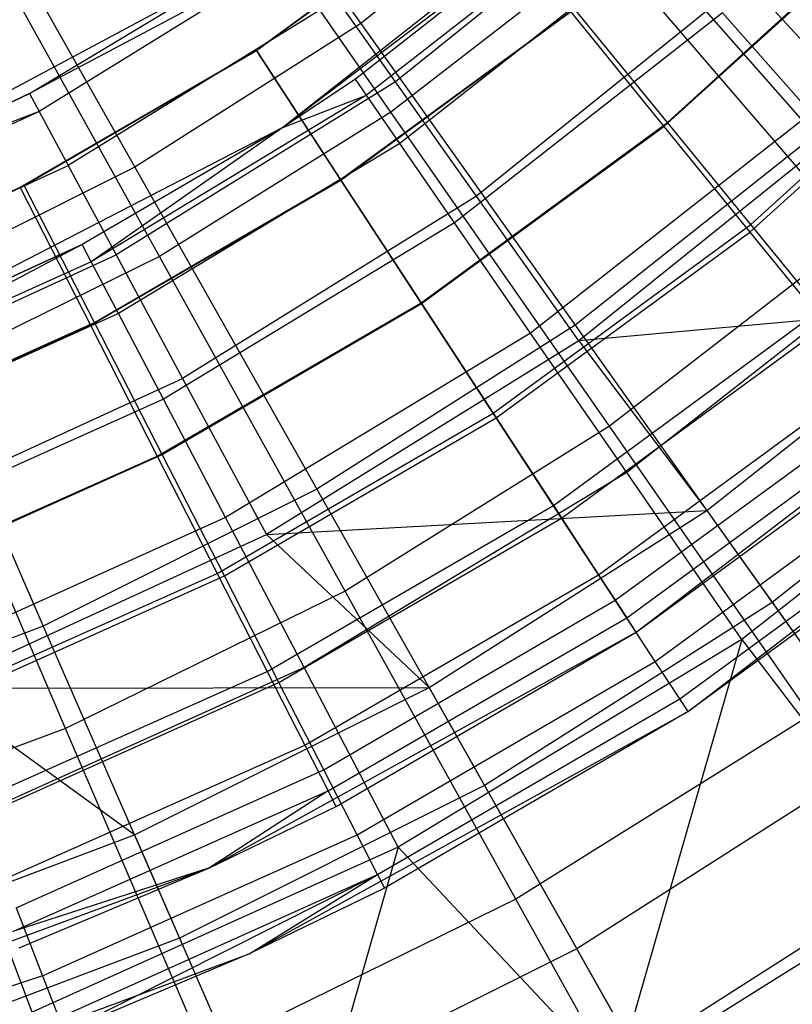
# Model space of a CAD drawing. Extents: x 0.1 to 16.1, y -7 to 7.
# Tile 22 of 108: x 8.819 to 9.308, y -1.964 to -1.341. Entities that reach past the tile are written whole.
import ezdxf

# ---------------------------------------------------------------- set-up
doc = ezdxf.new("R2010")
doc.units = 0
doc.header["$LTSCALE"] = 2.54
doc.layers.get('0').update_dxf_attribs({"color": 13, "linetype": 'CONTINUOUS'})

# ---------------------------------------------------------------- blocks, each defined once
blk = doc.blocks.new('DROPS_WOOD_C_PM_STL')
at = {"color": 0}
for p, q in [((8.88977, -1.13904, 2.58844), (9.03492, -1.34321, 2.73246)), ((8.88977, -1.13904, 2.58844), (9.03492, -1.34321, 2.73246)), ((9.05404, -1.39945, 2.65023), (8.90603, -1.18679, 2.50087)), ((9.05404, -1.39945, 2.65023), (8.90603, -1.18679, 2.50087)), ((9.23588, -1.21225, 10.16814), (8.98557, -1.4091, 10.16814)), ((9.23588, -1.21225, 10.16814), (8.98557, -1.4091, 10.16814)), ((8.76836, -1.21626, 2.58844), (8.89175, -1.43428, 2.73246)), ((8.76836, -1.21626, 2.58844), (8.89175, -1.43428, 2.73246)), ((9.16797, -1.23791, 2.73246), (9.03492, -1.34321, 2.73246)), ((9.16797, -1.23791, 2.73246), (9.03492, -1.34321, 2.73246)), ((9.16797, -1.23791, 2.73246), (9.32265, -1.4139, 2.90158)), ((9.16797, -1.23791, 2.73246), (9.32265, -1.4139, 2.90158)), ((9.21918, -1.24962, 8.25082), (9.05698, -1.38014, 8.25082)), ((9.21918, -1.24962, 8.25082), (9.05698, -1.38014, 8.25082)), ((9.10835, -1.25822, 15.973), (8.96878, -1.3604, 15.973)), ((9.10835, -1.25822, 15.973), (8.96878, -1.3604, 15.973)), ((9.19073, -1.25376, 8.95559), (8.98557, -1.4091, 10.16814)), ((9.19073, -1.25376, 8.95559), (8.98557, -1.4091, 10.16814)), ((9.19073, -1.25376, 8.95559), (9.03151, -1.3785, 8.95559)), ((9.19073, -1.25376, 8.95559), (9.03151, -1.3785, 8.95559)), ((8.90747, -1.49081, 2.65023), (8.78173, -1.26427, 2.50087)), ((8.90747, -1.49081, 2.65023), (8.78173, -1.26427, 2.50087)), ((8.96878, -1.3604, 16.033), (9.10612, -1.26004, 16.033)), ((8.96878, -1.3604, 16.033), (9.10612, -1.26004, 16.033)), ((9.19895, -1.26303, 8.72777), (9.03855, -1.3887, 8.72777)), ((9.19895, -1.26303, 8.72777), (9.03855, -1.3887, 8.72777)), ((9.22916, -1.40604, 15.92943), (9.37211, -1.27593, 15.92943)), ((9.22916, -1.40604, 15.92943), (9.37211, -1.27593, 15.92943)), ((9.36788, -1.28081, 15.99494), (9.22694, -1.40841, 15.99494)), ((9.36788, -1.28081, 15.99494), (9.22694, -1.40841, 15.99494)), ((8.9975, -1.29611, 8.71692), (8.82512, -1.38759, 8.95559)), ((8.9975, -1.29611, 8.71692), (8.82512, -1.38759, 8.95559)), ((8.9975, -1.29611, 8.71692), (8.83126, -1.39903, 8.71692)), ((8.9975, -1.29611, 8.71692), (8.83126, -1.39903, 8.71692)), ((9.19063, -1.29372, 2.65023), (9.05404, -1.39945, 2.65023)), ((9.19063, -1.29372, 2.65023), (9.05404, -1.39945, 2.65023)), ((9.22351, -1.29075, 8.50264), (9.05959, -1.41918, 8.50264)), ((9.22351, -1.29075, 8.50264), (9.05959, -1.41918, 8.50264)), ((9.34846, -1.47758, 2.82552), (9.19063, -1.29372, 2.65023)), ((9.34846, -1.47758, 2.82552), (9.19063, -1.29372, 2.65023)), ((8.68273, -1.45511, 10.06814), (8.95502, -1.30956, 10.06814)), ((8.68273, -1.45511, 10.06814), (8.95502, -1.30956, 10.06814)), ((8.82512, -1.38759, 8.95559), (8.95502, -1.30956, 8.95559)), ((8.82512, -1.38759, 8.95559), (8.95502, -1.30956, 8.95559)), ((8.82512, -1.38759, 8.95559), (8.95502, -1.30956, 10.06814)), ((8.82512, -1.38759, 8.95559), (8.95502, -1.30956, 10.06814)), ((9.27897, -1.31521, 8.02889), (9.10826, -1.45258, 8.02889)), ((9.27897, -1.31521, 8.02889), (9.10826, -1.45258, 8.02889)), ((9.27897, -1.31521, 8.02889), (9.35464, -1.39821, 7.8179)), ((9.27897, -1.31521, 8.02889), (9.35464, -1.39821, 7.8179)), ((9.01991, -1.32778, 8.48107), (8.84962, -1.43322, 8.48107)), ((9.01991, -1.32778, 8.48107), (8.84962, -1.43322, 8.48107)), ((9.05698, -1.38014, 8.25082), (9.01991, -1.32778, 8.48107)), ((9.05698, -1.38014, 8.25082), (9.01991, -1.32778, 8.48107)), ((9.02234, -1.44237, 15.96197), (9.17031, -1.33403, 15.96197)), ((9.02234, -1.44237, 15.96197), (9.17031, -1.33403, 15.96197)), ((9.22916, -1.40604, 15.92943), (9.17031, -1.33403, 15.96197)), ((9.22916, -1.40604, 15.92943), (9.17031, -1.33403, 15.96197)), ((9.02214, -1.44206, 16.02339), (9.16771, -1.33568, 16.02339)), ((9.02214, -1.44206, 16.02339), (9.16771, -1.33568, 16.02339)), ((9.26412, -1.33659, 8.28286), (9.09438, -1.46958, 8.28286)), ((9.26412, -1.33659, 8.28286), (9.09438, -1.46958, 8.28286)), ((9.16771, -1.33568, 16.02339), (9.22694, -1.40841, 15.99494)), ((9.16771, -1.33568, 16.02339), (9.22694, -1.40841, 15.99494)), ((9.3203, -1.40001, 8.07101), (9.26412, -1.33659, 8.28286)), ((9.3203, -1.40001, 8.07101), (9.26412, -1.33659, 8.28286)), ((9.28196, -1.47064, 15.87701), (9.43147, -1.33454, 15.87701)), ((9.28196, -1.47064, 15.87701), (9.43147, -1.33454, 15.87701)), ((9.03492, -1.34321, 2.73246), (8.89175, -1.43428, 2.73246)), ((9.03492, -1.34321, 2.73246), (8.89175, -1.43428, 2.73246)), ((9.03492, -1.34321, 2.73246), (9.17068, -1.53418, 2.90158)), ((9.03492, -1.34321, 2.73246), (9.17068, -1.53418, 2.90158)), ((9.42917, -1.34177, 15.94874), (9.28152, -1.47544, 15.94874)), ((9.42917, -1.34177, 15.94874), (9.28152, -1.47544, 15.94874)), ((8.96878, -1.3604, 15.973), (8.81915, -1.44716, 15.973)), ((8.96878, -1.3604, 15.973), (8.81915, -1.44716, 15.973)), ((8.82171, -1.44585, 16.033), (8.96878, -1.3604, 16.033)), ((8.82171, -1.44585, 16.033), (8.96878, -1.3604, 16.033)), ((9.02214, -1.44206, 16.02339), (8.96878, -1.3604, 16.033)), ((9.02214, -1.44206, 16.02339), (8.96878, -1.3604, 16.033)), ((8.96878, -1.3604, 15.973), (9.02234, -1.44237, 15.96197)), ((8.96878, -1.3604, 15.973), (9.02234, -1.44237, 15.96197)), ((9.05698, -1.38014, 8.25082), (8.87997, -1.48974, 8.25082)), ((9.05698, -1.38014, 8.25082), (8.87997, -1.48974, 8.25082)), ((9.03151, -1.3785, 8.95559), (8.98557, -1.4091, 8.95559)), ((9.03151, -1.3785, 8.95559), (8.98557, -1.4091, 8.95559)), ((9.03151, -1.3785, 8.95559), (8.98557, -1.4091, 10.16814)), ((9.03151, -1.3785, 8.95559), (8.98557, -1.4091, 10.16814)), ((9.03855, -1.3887, 8.72777), (9.03151, -1.3785, 8.95559)), ((9.03855, -1.3887, 8.72777), (9.03151, -1.3785, 8.95559)), ((9.10826, -1.45258, 8.02889), (9.05698, -1.38014, 8.25082)), ((9.10826, -1.45258, 8.02889), (9.05698, -1.38014, 8.25082)), ((8.68273, -1.45511, 8.95559), (8.82512, -1.38759, 8.95559)), ((8.82512, -1.38759, 8.95559), (8.68273, -1.45511, 10.06814)), ((8.82512, -1.38759, 8.95559), (8.68273, -1.45511, 10.06814)), ((8.68273, -1.45511, 8.95559), (8.82512, -1.38759, 8.95559)), ((8.82512, -1.38759, 8.95559), (8.83126, -1.39903, 8.71692)), ((8.82512, -1.38759, 8.95559), (8.83126, -1.39903, 8.71692)), ((9.03855, -1.3887, 8.72777), (8.86417, -1.49411, 8.72777)), ((9.03855, -1.3887, 8.72777), (8.86417, -1.49411, 8.72777)), ((8.98557, -1.4091, 8.95559), (9.03855, -1.3887, 8.72777)), ((8.98557, -1.4091, 8.95559), (9.03855, -1.3887, 8.72777)), ((9.05959, -1.41918, 8.50264), (9.03855, -1.3887, 8.72777)), ((9.05959, -1.41918, 8.50264), (9.03855, -1.3887, 8.72777)), ((8.83126, -1.39903, 8.71692), (8.65365, -1.48075, 8.71692)), ((8.83126, -1.39903, 8.71692), (8.65365, -1.48075, 8.71692)), ((8.83126, -1.39903, 8.71692), (8.68273, -1.45511, 8.95559)), ((8.83126, -1.39903, 8.71692), (8.68273, -1.45511, 8.95559)), ((8.83126, -1.39903, 8.71692), (8.84962, -1.43322, 8.48107)), ((8.83126, -1.39903, 8.71692), (8.84962, -1.43322, 8.48107)), ((9.05404, -1.39945, 2.65023), (8.90747, -1.49081, 2.65023)), ((9.05404, -1.39945, 2.65023), (8.90747, -1.49081, 2.65023)), ((9.19247, -1.59832, 2.82552), (9.05404, -1.39945, 2.65023)), ((9.19247, -1.59832, 2.82552), (9.05404, -1.39945, 2.65023)), ((9.3203, -1.40001, 8.07101), (9.1425, -1.5393, 8.07101)), ((9.3203, -1.40001, 8.07101), (9.1425, -1.5393, 8.07101)), ((9.35464, -1.39821, 7.8179), (9.17315, -1.54425, 7.8179)), ((9.35464, -1.39821, 7.8179), (9.17315, -1.54425, 7.8179)), ((9.0732, -1.52022, 15.92943), (9.22916, -1.40604, 15.92943)), ((9.0732, -1.52022, 15.92943), (9.22916, -1.40604, 15.92943)), ((9.07344, -1.52059, 15.99494), (9.22694, -1.40841, 15.99494)), ((9.07344, -1.52059, 15.99494), (9.22694, -1.40841, 15.99494)), ((9.22694, -1.40841, 15.99494), (9.28152, -1.47544, 15.94874)), ((9.22694, -1.40841, 15.99494), (9.28152, -1.47544, 15.94874)), ((9.28196, -1.47064, 15.87701), (9.22916, -1.40604, 15.92943)), ((9.28196, -1.47064, 15.87701), (9.22916, -1.40604, 15.92943)), ((8.98557, -1.4091, 10.16814), (8.70253, -1.55502, 10.16814)), ((8.98557, -1.4091, 10.16814), (8.70253, -1.55502, 10.16814)), ((8.98557, -1.4091, 8.95559), (8.85841, -1.48314, 8.95559)), ((8.98557, -1.4091, 10.16814), (8.85841, -1.48314, 8.95559)), ((8.98557, -1.4091, 8.95559), (8.85841, -1.48314, 8.95559)), ((8.98557, -1.4091, 10.16814), (8.85841, -1.48314, 8.95559)), ((8.98557, -1.4091, 8.95559), (8.86417, -1.49411, 8.72777)), ((8.98557, -1.4091, 8.95559), (8.86417, -1.49411, 8.72777)), ((8.98557, -1.4091, 8.95559), (8.98557, -1.4091, 10.16814)), ((8.98557, -1.4091, 8.95559), (8.98557, -1.4091, 10.16814)), ((9.32265, -1.4139, 2.90158), (9.17068, -1.53418, 2.90158)), ((9.32265, -1.4139, 2.90158), (9.17068, -1.53418, 2.90158)), ((9.05959, -1.41918, 8.50264), (8.88138, -1.52691, 8.50264)), ((9.05959, -1.41918, 8.50264), (8.88138, -1.52691, 8.50264)), ((9.09438, -1.46958, 8.28286), (9.05959, -1.41918, 8.50264)), ((9.09438, -1.46958, 8.28286), (9.05959, -1.41918, 8.50264)), ((8.66766, -1.51693, 8.48107), (8.84962, -1.43322, 8.48107)), ((8.66766, -1.51693, 8.48107), (8.84962, -1.43322, 8.48107)), ((8.84962, -1.43322, 8.48107), (8.87997, -1.48974, 8.25082)), ((8.84962, -1.43322, 8.48107), (8.87997, -1.48974, 8.25082)), ((8.89175, -1.43428, 2.73246), (8.73997, -1.51014, 2.73246)), ((8.89175, -1.43428, 2.73246), (8.73997, -1.51014, 2.73246)), ((8.89175, -1.43428, 2.73246), (9.00715, -1.63819, 2.90158)), ((8.89175, -1.43428, 2.73246), (9.00715, -1.63819, 2.90158)), ((8.66652, -1.51546, 16.033), (8.82171, -1.44585, 16.033)), ((8.66652, -1.51546, 16.033), (8.82171, -1.44585, 16.033)), ((8.86624, -1.53264, 16.02339), (8.82171, -1.44585, 16.033)), ((8.86624, -1.53264, 16.02339), (8.82171, -1.44585, 16.033)), ((8.86368, -1.53436, 15.96197), (9.02234, -1.44237, 15.96197)), ((8.86368, -1.53436, 15.96197), (9.02234, -1.44237, 15.96197)), ((8.86624, -1.53264, 16.02339), (9.02214, -1.44206, 16.02339)), ((8.86624, -1.53264, 16.02339), (9.02214, -1.44206, 16.02339)), ((9.07344, -1.52059, 15.99494), (9.02214, -1.44206, 16.02339)), ((9.07344, -1.52059, 15.99494), (9.02214, -1.44206, 16.02339)), ((9.02234, -1.44237, 15.96197), (9.0732, -1.52022, 15.92943)), ((9.02234, -1.44237, 15.96197), (9.0732, -1.52022, 15.92943)), ((8.81915, -1.44716, 15.973), (8.66114, -1.51753, 15.973)), ((8.81915, -1.44716, 15.973), (8.66114, -1.51753, 15.973)), ((8.81915, -1.44716, 15.973), (8.86368, -1.53436, 15.96197)), ((8.81915, -1.44716, 15.973), (8.86368, -1.53436, 15.96197)), ((9.10826, -1.45258, 8.02889), (8.92196, -1.56794, 8.02889)), ((9.10826, -1.45258, 8.02889), (8.92196, -1.56794, 8.02889)), ((9.17315, -1.54425, 7.8179), (9.10826, -1.45258, 8.02889)), ((9.17315, -1.54425, 7.8179), (9.10826, -1.45258, 8.02889)), ((9.09438, -1.46958, 8.28286), (8.90984, -1.58113, 8.28286)), ((9.09438, -1.46958, 8.28286), (8.90984, -1.58113, 8.28286)), ((9.1425, -1.5393, 8.07101), (9.09438, -1.46958, 8.28286)), ((9.1425, -1.5393, 8.07101), (9.09438, -1.46958, 8.28286)), ((9.11883, -1.59007, 15.87701), (9.28196, -1.47064, 15.87701)), ((9.11883, -1.59007, 15.87701), (9.28196, -1.47064, 15.87701)), ((9.32605, -1.52458, 15.80734), (9.28196, -1.47064, 15.87701)), ((9.32605, -1.52458, 15.80734), (9.28196, -1.47064, 15.87701)), ((9.12072, -1.59295, 15.94874), (9.28152, -1.47544, 15.94874)), ((9.12072, -1.59295, 15.94874), (9.28152, -1.47544, 15.94874)), ((9.28152, -1.47544, 15.94874), (9.32937, -1.53419, 15.88656)), ((9.28152, -1.47544, 15.94874), (9.32937, -1.53419, 15.88656)), ((8.85841, -1.48314, 8.95559), (8.67836, -1.57774, 8.72777)), ((8.85841, -1.48314, 8.95559), (8.67836, -1.57774, 8.72777)), ((8.85841, -1.48314, 8.95559), (8.70253, -1.55502, 8.95559)), ((8.70253, -1.55502, 10.16814), (8.85841, -1.48314, 8.95559)), ((8.70253, -1.55502, 10.16814), (8.85841, -1.48314, 8.95559)), ((8.85841, -1.48314, 8.95559), (8.70253, -1.55502, 8.95559)), ((8.86417, -1.49411, 8.72777), (8.85841, -1.48314, 8.95559)), ((8.86417, -1.49411, 8.72777), (8.85841, -1.48314, 8.95559)), ((9.34846, -1.47758, 2.82552), (9.19247, -1.59832, 2.82552)), ((9.34846, -1.47758, 2.82552), (9.19247, -1.59832, 2.82552)), ((9.39139, -1.48025, 7.86961), (9.2034, -1.62753, 7.86961)), ((9.39139, -1.48025, 7.86961), (9.2034, -1.62753, 7.86961)), ((8.69084, -1.57676, 8.25082), (8.87997, -1.48974, 8.25082)), ((8.69084, -1.57676, 8.25082), (8.87997, -1.48974, 8.25082)), ((8.87997, -1.48974, 8.25082), (8.92196, -1.56794, 8.02889)), ((8.87997, -1.48974, 8.25082), (8.92196, -1.56794, 8.02889)), ((8.86417, -1.49411, 8.72777), (8.67836, -1.57774, 8.72777)), ((8.86417, -1.49411, 8.72777), (8.67836, -1.57774, 8.72777)), ((8.90747, -1.49081, 2.65023), (8.7524, -1.56687, 2.65023)), ((8.90747, -1.49081, 2.65023), (8.7524, -1.56687, 2.65023)), ((8.88138, -1.52691, 8.50264), (8.86417, -1.49411, 8.72777)), ((8.88138, -1.52691, 8.50264), (8.86417, -1.49411, 8.72777)), ((9.02506, -1.70267, 2.82552), (8.90747, -1.49081, 2.65023)), ((9.02506, -1.70267, 2.82552), (8.90747, -1.49081, 2.65023)), ((8.73997, -1.51014, 2.73246), (8.8338, -1.72484, 2.90158)), ((8.73997, -1.51014, 2.73246), (8.8338, -1.72484, 2.90158)), ((8.90598, -1.61718, 15.92943), (9.0732, -1.52022, 15.92943)), ((8.90598, -1.61718, 15.92943), (9.0732, -1.52022, 15.92943)), ((8.90905, -1.6161, 15.99494), (9.07344, -1.52059, 15.99494)), ((8.90905, -1.6161, 15.99494), (9.07344, -1.52059, 15.99494)), ((9.0732, -1.52022, 15.92943), (9.11883, -1.59007, 15.87701)), ((9.0732, -1.52022, 15.92943), (9.11883, -1.59007, 15.87701)), ((9.12072, -1.59295, 15.94874), (9.07344, -1.52059, 15.99494)), ((9.12072, -1.59295, 15.94874), (9.07344, -1.52059, 15.99494)), ((8.88138, -1.52691, 8.50264), (8.69149, -1.61237, 8.50264)), ((8.88138, -1.52691, 8.50264), (8.69149, -1.61237, 8.50264)), ((8.90984, -1.58113, 8.28286), (8.88138, -1.52691, 8.50264)), ((8.90984, -1.58113, 8.28286), (8.88138, -1.52691, 8.50264)), ((9.15694, -1.64839, 15.80734), (9.32605, -1.52458, 15.80734)), ((9.15694, -1.64839, 15.80734), (9.32605, -1.52458, 15.80734)), ((9.41783, -1.5222, 7.62033), (9.17315, -1.54425, 7.8179)), ((9.41783, -1.5222, 7.62033), (9.17315, -1.54425, 7.8179)), ((9.25422, -1.65169, 7.62033), (9.41783, -1.5222, 7.62033)), ((9.25422, -1.65169, 7.62033), (9.41783, -1.5222, 7.62033)), ((8.70173, -1.60643, 16.02339), (8.86624, -1.53264, 16.02339)), ((8.70173, -1.60643, 16.02339), (8.86624, -1.53264, 16.02339)), ((8.90905, -1.6161, 15.99494), (8.86624, -1.53264, 16.02339)), ((8.90905, -1.6161, 15.99494), (8.86624, -1.53264, 16.02339)), ((8.69615, -1.60897, 15.96197), (8.86368, -1.53436, 15.96197)), ((8.69615, -1.60897, 15.96197), (8.86368, -1.53436, 15.96197)), ((8.86368, -1.53436, 15.96197), (8.90598, -1.61718, 15.92943)), ((8.86368, -1.53436, 15.96197), (8.90598, -1.61718, 15.92943)), ((9.1425, -1.5393, 8.07101), (8.94922, -1.65615, 8.07101)), ((9.1425, -1.5393, 8.07101), (8.94922, -1.65615, 8.07101)), ((9.17068, -1.53418, 2.90158), (9.00715, -1.63819, 2.90158)), ((9.17068, -1.53418, 2.90158), (9.00715, -1.63819, 2.90158)), ((9.2034, -1.62753, 7.86961), (9.1425, -1.5393, 8.07101)), ((9.2034, -1.62753, 7.86961), (9.1425, -1.5393, 8.07101)), ((9.16216, -1.65638, 15.88656), (9.32937, -1.53419, 15.88656)), ((9.16216, -1.65638, 15.88656), (9.32937, -1.53419, 15.88656)), ((9.17068, -1.53418, 2.90158), (9.29561, -1.7099, 3.09397)), ((9.17068, -1.53418, 2.90158), (9.29561, -1.7099, 3.09397)), ((9.17315, -1.54425, 7.8179), (8.9751, -1.66688, 7.8179)), ((9.17315, -1.54425, 7.8179), (8.9751, -1.66688, 7.8179)), ((9.17315, -1.54425, 7.8179), (9.25422, -1.65169, 7.62033)), ((9.17315, -1.54425, 7.8179), (9.25422, -1.65169, 7.62033)), ((9.20944, -1.72875, 9.533), (9.45448, -1.54111, 9.533)), ((9.20944, -1.72875, 9.533), (9.45448, -1.54111, 9.533)), ((8.7229, -1.65952, 8.02889), (8.92196, -1.56794, 8.02889)), ((8.7229, -1.65952, 8.02889), (8.92196, -1.56794, 8.02889)), ((8.84795, -1.78954, 2.82552), (8.7524, -1.56687, 2.65023)), ((8.84795, -1.78954, 2.82552), (8.7524, -1.56687, 2.65023)), ((8.92196, -1.56794, 8.02889), (8.9751, -1.66688, 7.8179)), ((8.92196, -1.56794, 8.02889), (8.9751, -1.66688, 7.8179)), ((9.18561, -1.69228, 15.72391), (9.35922, -1.56517, 15.72391)), ((9.18561, -1.69228, 15.72391), (9.35922, -1.56517, 15.72391)), ((9.47655, -1.57638, 7.68103), (9.27636, -1.73322, 7.68103)), ((9.47655, -1.57638, 7.68103), (9.27636, -1.73322, 7.68103)), ((9.46498, -1.57585, 3.09397), (9.29561, -1.7099, 3.09397)), ((9.46498, -1.57585, 3.09397), (9.29561, -1.7099, 3.09397)), ((8.90984, -1.58113, 8.28286), (8.71321, -1.66963, 8.28286)), ((8.90984, -1.58113, 8.28286), (8.71321, -1.66963, 8.28286)), ((8.94922, -1.65615, 8.07101), (8.90984, -1.58113, 8.28286)), ((8.94922, -1.65615, 8.07101), (8.90984, -1.58113, 8.28286)), ((9.19617, -1.70844, 15.81079), (9.36863, -1.58241, 15.81079)), ((9.19617, -1.70844, 15.81079), (9.36863, -1.58241, 15.81079)), ((9.24226, -1.77898, 9.533), (9.49442, -1.58589, 9.533)), ((9.24226, -1.77898, 9.533), (9.49442, -1.58589, 9.533)), ((8.94393, -1.69148, 15.87701), (9.11883, -1.59007, 15.87701)), ((8.94393, -1.69148, 15.87701), (9.11883, -1.59007, 15.87701)), ((8.94851, -1.69301, 15.94874), (9.12072, -1.59295, 15.94874)), ((8.94851, -1.69301, 15.94874), (9.12072, -1.59295, 15.94874)), ((9.11883, -1.59007, 15.87701), (9.15694, -1.64839, 15.80734)), ((9.11883, -1.59007, 15.87701), (9.15694, -1.64839, 15.80734)), ((9.16216, -1.65638, 15.88656), (9.12072, -1.59295, 15.94874)), ((9.16216, -1.65638, 15.88656), (9.12072, -1.59295, 15.94874)), ((9.20341, -1.71952, 15.63091), (9.37981, -1.59037, 15.63091)), ((9.20341, -1.71952, 15.63091), (9.37981, -1.59037, 15.63091)), ((9.19247, -1.59832, 2.82552), (9.02506, -1.70267, 2.82552)), ((9.19247, -1.59832, 2.82552), (9.02506, -1.70267, 2.82552)), ((9.31982, -1.7813, 3.02487), (9.19247, -1.59832, 2.82552)), ((9.31982, -1.7813, 3.02487), (9.19247, -1.59832, 2.82552)), ((9.20944, -1.72875, 9.533), (9.3868, -1.59891, 15.533)), ((9.20944, -1.72875, 15.533), (9.3868, -1.59891, 15.533)), ((9.20944, -1.72875, 9.533), (9.3868, -1.59891, 15.533)), ((9.20944, -1.72875, 15.533), (9.3868, -1.59891, 15.533)), ((8.72941, -1.69582, 15.92943), (8.90598, -1.61718, 15.92943)), ((8.72941, -1.69582, 15.92943), (8.90598, -1.61718, 15.92943)), ((8.73558, -1.6939, 15.99494), (8.90905, -1.6161, 15.99494)), ((8.73558, -1.6939, 15.99494), (8.90905, -1.6161, 15.99494)), ((8.90598, -1.61718, 15.92943), (8.94393, -1.69148, 15.87701)), ((8.90598, -1.61718, 15.92943), (8.94393, -1.69148, 15.87701)), ((8.94851, -1.69301, 15.94874), (8.90905, -1.6161, 15.99494)), ((8.94851, -1.69301, 15.94874), (8.90905, -1.6161, 15.99494)), ((9.22144, -1.74712, 15.72434), (9.39781, -1.61824, 15.72434)), ((9.22144, -1.74712, 15.72434), (9.39781, -1.61824, 15.72434)), ((9.2034, -1.62753, 7.86961), (8.99904, -1.75108, 7.86961)), ((9.2034, -1.62753, 7.86961), (8.99904, -1.75108, 7.86961)), ((9.27636, -1.73322, 7.68103), (9.2034, -1.62753, 7.86961)), ((9.27636, -1.73322, 7.68103), (9.2034, -1.62753, 7.86961)), ((9.00715, -1.63819, 2.90158), (8.8338, -1.72484, 2.90158)), ((9.00715, -1.63819, 2.90158), (8.8338, -1.72484, 2.90158)), ((9.00715, -1.63819, 2.90158), (9.11335, -1.82583, 3.09397)), ((9.00715, -1.63819, 2.90158), (9.11335, -1.82583, 3.09397)), ((9.237, -1.77094, 15.63055), (9.41578, -1.6403, 15.63055)), ((9.237, -1.77094, 15.63055), (9.41578, -1.6403, 15.63055)), ((8.9751, -1.66688, 7.8179), (9.25422, -1.65169, 7.62033)), ((8.9751, -1.66688, 7.8179), (9.25422, -1.65169, 7.62033)), ((8.97562, -1.75352, 15.80734), (9.15694, -1.64839, 15.80734)), ((8.97562, -1.75352, 15.80734), (9.15694, -1.64839, 15.80734)), ((9.07817, -1.76367, 7.62033), (9.25422, -1.65169, 7.62033)), ((9.07817, -1.76367, 7.62033), (9.25422, -1.65169, 7.62033)), ((9.15694, -1.64839, 15.80734), (9.18561, -1.69228, 15.72391)), ((9.15694, -1.64839, 15.80734), (9.18561, -1.69228, 15.72391)), ((9.42184, -1.64775, 15.533), (9.24226, -1.77898, 9.533)), ((9.42184, -1.64775, 15.533), (9.24226, -1.77898, 9.533)), ((9.42184, -1.64775, 15.533), (9.24226, -1.77898, 15.533)), ((9.42184, -1.64775, 15.533), (9.24226, -1.77898, 15.533)), ((9.25422, -1.65169, 7.62033), (9.36433, -1.80658, 7.35122)), ((9.25422, -1.65169, 7.62033), (9.36433, -1.80658, 7.35122)), ((8.94922, -1.65615, 8.07101), (8.74325, -1.74885, 8.07101)), ((8.94922, -1.65615, 8.07101), (8.74325, -1.74885, 8.07101)), ((8.99904, -1.75108, 7.86961), (8.94922, -1.65615, 8.07101)), ((8.99904, -1.75108, 7.86961), (8.94922, -1.65615, 8.07101)), ((8.98309, -1.76043, 15.88656), (9.16216, -1.65638, 15.88656)), ((8.98309, -1.76043, 15.88656), (9.16216, -1.65638, 15.88656)), ((9.19617, -1.70844, 15.81079), (9.16216, -1.65638, 15.88656)), ((9.19617, -1.70844, 15.81079), (9.16216, -1.65638, 15.88656)), ((8.76347, -1.76425, 7.8179), (8.9751, -1.66688, 7.8179)), ((8.76347, -1.76425, 7.8179), (8.9751, -1.66688, 7.8179)), ((9.07817, -1.76367, 7.62033), (8.9751, -1.66688, 7.8179)), ((9.07817, -1.76367, 7.62033), (8.9751, -1.66688, 7.8179)), ((8.75924, -1.77373, 15.87701), (8.94393, -1.69148, 15.87701)), ((8.75924, -1.77373, 15.87701), (8.94393, -1.69148, 15.87701)), ((8.76678, -1.77452, 15.94874), (8.94851, -1.69301, 15.94874)), ((8.76678, -1.77452, 15.94874), (8.94851, -1.69301, 15.94874)), ((8.94393, -1.69148, 15.87701), (8.97562, -1.75352, 15.80734)), ((8.94393, -1.69148, 15.87701), (8.97562, -1.75352, 15.80734)), ((8.98309, -1.76043, 15.88656), (8.94851, -1.69301, 15.94874)), ((8.98309, -1.76043, 15.88656), (8.94851, -1.69301, 15.94874)), ((8.99947, -1.80021, 15.72391), (9.18561, -1.69228, 15.72391)), ((8.99947, -1.80021, 15.72391), (9.18561, -1.69228, 15.72391)), ((9.18561, -1.69228, 15.72391), (9.20341, -1.71952, 15.63091)), ((9.18561, -1.69228, 15.72391), (9.20341, -1.71952, 15.63091)), ((9.02506, -1.70267, 2.82552), (8.84795, -1.78954, 2.82552)), ((9.02506, -1.70267, 2.82552), (8.84795, -1.78954, 2.82552)), ((9.13325, -1.89759, 3.02487), (9.02506, -1.70267, 2.82552)), ((9.13325, -1.89759, 3.02487), (9.02506, -1.70267, 2.82552)), ((9.01147, -1.81575, 15.81079), (9.19617, -1.70844, 15.81079)), ((9.01147, -1.81575, 15.81079), (9.19617, -1.70844, 15.81079)), ((9.29561, -1.7099, 3.09397), (9.11335, -1.82583, 3.09397)), ((9.29561, -1.7099, 3.09397), (9.11335, -1.82583, 3.09397)), ((9.22144, -1.74712, 15.72434), (9.19617, -1.70844, 15.81079)), ((9.22144, -1.74712, 15.72434), (9.19617, -1.70844, 15.81079)), ((9.29561, -1.7099, 3.09397), (9.40836, -1.8685, 3.3076)), ((9.29561, -1.7099, 3.09397), (9.40836, -1.8685, 3.3076)), ((9.01427, -1.82919, 15.63091), (9.20341, -1.71952, 15.63091)), ((9.01427, -1.82919, 15.63091), (9.20341, -1.71952, 15.63091)), ((9.20944, -1.72875, 15.533), (9.20341, -1.71952, 15.63091)), ((9.20944, -1.72875, 15.533), (9.20341, -1.71952, 15.63091)), ((8.8338, -1.72484, 2.90158), (8.65245, -1.79321, 2.90158)), ((8.8338, -1.72484, 2.90158), (8.65245, -1.79321, 2.90158)), ((8.8338, -1.72484, 2.90158), (8.92014, -1.9224, 3.09397)), ((8.8338, -1.72484, 2.90158), (8.92014, -1.9224, 3.09397)), ((8.93917, -1.87778, 9.533), (9.20944, -1.72875, 9.533)), ((8.93917, -1.87778, 9.533), (9.20944, -1.72875, 9.533)), ((9.01929, -1.83901, 15.533), (9.20944, -1.72875, 9.533)), ((9.01929, -1.83901, 15.533), (9.20944, -1.72875, 9.533)), ((9.01929, -1.83901, 15.533), (9.20944, -1.72875, 15.533)), ((9.01929, -1.83901, 15.533), (9.20944, -1.72875, 15.533)), ((9.20944, -1.72875, 15.533), (9.20944, -1.72875, 9.533)), ((9.20944, -1.72875, 15.533), (9.20944, -1.72875, 9.533)), ((9.27636, -1.73322, 7.68103), (9.05872, -1.86479, 7.68103)), ((9.27636, -1.73322, 7.68103), (9.05872, -1.86479, 7.68103)), ((9.27636, -1.73322, 7.68103), (9.1964, -2.01137, 7.40571)), ((9.27636, -1.73322, 7.68103), (9.1964, -2.01137, 7.40571)), ((9.27636, -1.73322, 7.68103), (9.39416, -1.8881, 7.40571)), ((9.27636, -1.73322, 7.68103), (9.39416, -1.8881, 7.40571)), ((8.99904, -1.75108, 7.86961), (8.78127, -1.84909, 7.86961)), ((8.99904, -1.75108, 7.86961), (8.78127, -1.84909, 7.86961)), ((9.05872, -1.86479, 7.68103), (8.99904, -1.75108, 7.86961)), ((9.05872, -1.86479, 7.68103), (8.99904, -1.75108, 7.86961)), ((9.03256, -1.85686, 15.72434), (9.22144, -1.74712, 15.72434)), ((9.03256, -1.85686, 15.72434), (9.22144, -1.74712, 15.72434)), ((9.237, -1.77094, 15.63055), (9.22144, -1.74712, 15.72434)), ((9.237, -1.77094, 15.63055), (9.22144, -1.74712, 15.72434)), ((8.78416, -1.83879, 15.80734), (8.97562, -1.75352, 15.80734)), ((8.78416, -1.83879, 15.80734), (8.97562, -1.75352, 15.80734)), ((8.97562, -1.75352, 15.80734), (8.99947, -1.80021, 15.72391)), ((8.97562, -1.75352, 15.80734), (8.99947, -1.80021, 15.72391)), ((8.76347, -1.76425, 7.8179), (9.07817, -1.76367, 7.62033)), ((8.76347, -1.76425, 7.8179), (9.07817, -1.76367, 7.62033)), ((8.79413, -1.84518, 15.88656), (8.98309, -1.76043, 15.88656)), ((8.79413, -1.84518, 15.88656), (8.98309, -1.76043, 15.88656)), ((8.89154, -1.85696, 7.62033), (9.07817, -1.76367, 7.62033)), ((8.89154, -1.85696, 7.62033), (9.07817, -1.76367, 7.62033)), ((9.01147, -1.81575, 15.81079), (8.98309, -1.76043, 15.88656)), ((9.01147, -1.81575, 15.81079), (8.98309, -1.76043, 15.88656)), ((9.07817, -1.76367, 7.62033), (9.17177, -1.92906, 7.35122)), ((9.07817, -1.76367, 7.62033), (9.17177, -1.92906, 7.35122)), ((8.89154, -1.85696, 7.62033), (8.76347, -1.76425, 7.8179)), ((8.89154, -1.85696, 7.62033), (8.76347, -1.76425, 7.8179)), ((9.04555, -1.88218, 15.63055), (9.237, -1.77094, 15.63055)), ((9.04555, -1.88218, 15.63055), (9.237, -1.77094, 15.63055)), ((9.24226, -1.77898, 15.533), (9.237, -1.77094, 15.63055)), ((9.24226, -1.77898, 15.533), (9.237, -1.77094, 15.63055)), ((8.96413, -1.93234, 9.533), (9.24226, -1.77898, 9.533)), ((8.96413, -1.93234, 9.533), (9.24226, -1.77898, 9.533)), ((9.24226, -1.77898, 9.533), (9.04993, -1.89073, 15.533)), ((9.24226, -1.77898, 15.533), (9.04993, -1.89073, 15.533)), ((9.24226, -1.77898, 9.533), (9.04993, -1.89073, 15.533)), ((9.24226, -1.77898, 15.533), (9.04993, -1.89073, 15.533)), ((9.31982, -1.7813, 3.02487), (9.13325, -1.89759, 3.02487)), ((9.31982, -1.7813, 3.02487), (9.13325, -1.89759, 3.02487)), ((9.24226, -1.77898, 15.533), (9.24226, -1.77898, 9.533)), ((9.24226, -1.77898, 15.533), (9.24226, -1.77898, 9.533)), ((8.84795, -1.78954, 2.82552), (8.66297, -1.85805, 2.82552)), ((8.84795, -1.78954, 2.82552), (8.66297, -1.85805, 2.82552)), ((8.93587, -1.99441, 3.02487), (8.84795, -1.78954, 2.82552)), ((8.93587, -1.99441, 3.02487), (8.84795, -1.78954, 2.82552)), ((8.80291, -1.88774, 15.72391), (8.99947, -1.80021, 15.72391)), ((8.80291, -1.88774, 15.72391), (8.99947, -1.80021, 15.72391)), ((8.99947, -1.80021, 15.72391), (9.01427, -1.82919, 15.63091)), ((8.99947, -1.80021, 15.72391), (9.01427, -1.82919, 15.63091)), ((9.36433, -1.80658, 7.35122), (9.17177, -1.92906, 7.35122)), ((9.36433, -1.80658, 7.35122), (9.17177, -1.92906, 7.35122)), ((8.81657, -1.90317, 15.81079), (9.01147, -1.81575, 15.81079)), ((8.81657, -1.90317, 15.81079), (9.01147, -1.81575, 15.81079)), ((9.03256, -1.85686, 15.72434), (9.01147, -1.81575, 15.81079)), ((9.03256, -1.85686, 15.72434), (9.01147, -1.81575, 15.81079)), ((9.11335, -1.82583, 3.09397), (8.92014, -1.9224, 3.09397)), ((9.11335, -1.82583, 3.09397), (8.92014, -1.9224, 3.09397)), ((9.11335, -1.82583, 3.09397), (9.20919, -1.99518, 3.3076)), ((9.11335, -1.82583, 3.09397), (9.20919, -1.99518, 3.3076)), ((8.81454, -1.91813, 15.63091), (9.01427, -1.82919, 15.63091)), ((8.81454, -1.91813, 15.63091), (9.01427, -1.82919, 15.63091)), ((9.01427, -1.82919, 15.63091), (8.93917, -1.87778, 15.533)), ((9.01427, -1.82919, 15.63091), (8.93917, -1.87778, 15.533)), ((9.01929, -1.83901, 15.533), (9.01427, -1.82919, 15.63091)), ((9.01929, -1.83901, 15.533), (9.01427, -1.82919, 15.63091)), ((8.93917, -1.87778, 9.533), (9.01929, -1.83901, 15.533)), ((8.93917, -1.87778, 15.533), (9.01929, -1.83901, 15.533)), ((8.93917, -1.87778, 9.533), (9.01929, -1.83901, 15.533)), ((8.93917, -1.87778, 15.533), (9.01929, -1.83901, 15.533)), ((8.82681, -1.96916, 7.68103), (8.78127, -1.84909, 7.86961)), ((8.82681, -1.96916, 7.68103), (8.78127, -1.84909, 7.86961)), ((8.6963, -1.93056, 7.62033), (8.89154, -1.85696, 7.62033)), ((8.6963, -1.93056, 7.62033), (8.89154, -1.85696, 7.62033)), ((8.83325, -1.94626, 15.72434), (9.03256, -1.85686, 15.72434)), ((8.83325, -1.94626, 15.72434), (9.03256, -1.85686, 15.72434)), ((8.89154, -1.85696, 7.62033), (8.96764, -2.03109, 7.35122)), ((8.89154, -1.85696, 7.62033), (8.96764, -2.03109, 7.35122)), ((9.04555, -1.88218, 15.63055), (9.03256, -1.85686, 15.72434)), ((9.04555, -1.88218, 15.63055), (9.03256, -1.85686, 15.72434)), ((9.05872, -1.86479, 7.68103), (8.82681, -1.96916, 7.68103)), ((9.05872, -1.86479, 7.68103), (8.82681, -1.96916, 7.68103)), ((9.05872, -1.86479, 7.68103), (8.98719, -2.11399, 7.40571)), ((9.05872, -1.86479, 7.68103), (8.98719, -2.11399, 7.40571)), ((9.05872, -1.86479, 7.68103), (9.1964, -2.01137, 7.40571)), ((9.05872, -1.86479, 7.68103), (9.1964, -2.01137, 7.40571)), ((9.40836, -1.8685, 3.3076), (9.20919, -1.99518, 3.3076)), ((9.40836, -1.8685, 3.3076), (9.20919, -1.99518, 3.3076)), ((8.6497, -1.98486, 9.533), (8.93917, -1.87778, 9.533)), ((8.6497, -1.98486, 9.533), (8.93917, -1.87778, 9.533)), ((8.93917, -1.87778, 15.533), (8.81454, -1.91813, 15.63091)), ((8.93917, -1.87778, 15.533), (8.81454, -1.91813, 15.63091)), ((8.81849, -1.92843, 15.533), (8.93917, -1.87778, 9.533)), ((8.81849, -1.92843, 15.533), (8.93917, -1.87778, 9.533)), ((8.81849, -1.92843, 15.533), (8.93917, -1.87778, 15.533)), ((8.81849, -1.92843, 15.533), (8.93917, -1.87778, 15.533)), ((8.84352, -1.9728, 15.63055), (9.04555, -1.88218, 15.63055)), ((8.84352, -1.9728, 15.63055), (9.04555, -1.88218, 15.63055)), ((8.84699, -1.98176, 15.533), (9.04555, -1.88218, 15.63055)), ((8.84699, -1.98176, 15.533), (9.04555, -1.88218, 15.63055)), ((8.93917, -1.87778, 15.533), (8.93917, -1.87778, 9.533)), ((8.93917, -1.87778, 15.533), (8.93917, -1.87778, 9.533)), ((8.96413, -1.93234, 15.533), (9.04555, -1.88218, 15.63055)), ((8.96413, -1.93234, 15.533), (9.04555, -1.88218, 15.63055)), ((9.04555, -1.88218, 15.63055), (9.04993, -1.89073, 15.533)), ((9.04555, -1.88218, 15.63055), (9.04993, -1.89073, 15.533)), ((9.39416, -1.8881, 7.40571), (9.1964, -2.01137, 7.40571)), ((9.39416, -1.8881, 7.40571), (9.1964, -2.01137, 7.40571)), ((9.04993, -1.89073, 15.533), (8.96413, -1.93234, 9.533)), ((9.04993, -1.89073, 15.533), (8.96413, -1.93234, 9.533)), ((9.04993, -1.89073, 15.533), (8.96413, -1.93234, 15.533)), ((9.04993, -1.89073, 15.533), (8.96413, -1.93234, 15.533)), ((9.13325, -1.89759, 3.02487), (8.93587, -1.99441, 3.02487)), ((9.13325, -1.89759, 3.02487), (8.93587, -1.99441, 3.02487)), ((9.23089, -2.0735, 3.24614), (9.13325, -1.89759, 3.02487)), ((9.23089, -2.0735, 3.24614), (9.13325, -1.89759, 3.02487)), ((8.81657, -1.90317, 15.81079), (8.83325, -1.94626, 15.72434)), ((8.81657, -1.90317, 15.81079), (8.83325, -1.94626, 15.72434)), ((8.92014, -1.9224, 3.09397), (8.71802, -1.9986, 3.09397)), ((8.92014, -1.9224, 3.09397), (8.71802, -1.9986, 3.09397)), ((8.92014, -1.9224, 3.09397), (8.99806, -2.10071, 3.3076)), ((8.92014, -1.9224, 3.09397), (8.99806, -2.10071, 3.3076)), ((8.66626, -2.04253, 9.533), (8.96413, -1.93234, 9.533)), ((8.66626, -2.04253, 9.533), (8.96413, -1.93234, 9.533)), ((8.96413, -1.93234, 9.533), (8.84699, -1.98176, 15.533)), ((8.96413, -1.93234, 15.533), (8.84699, -1.98176, 15.533)), ((8.96413, -1.93234, 9.533), (8.84699, -1.98176, 15.533)), ((8.96413, -1.93234, 15.533), (8.84699, -1.98176, 15.533)), ((8.96413, -1.93234, 15.533), (8.96413, -1.93234, 9.533)), ((8.96413, -1.93234, 15.533), (8.96413, -1.93234, 9.533)), ((9.17177, -1.92906, 7.35122), (8.96764, -2.03109, 7.35122)), ((9.17177, -1.92906, 7.35122), (8.96764, -2.03109, 7.35122)), ((9.25522, -2.07649, 7.06866), (9.17177, -1.92906, 7.35122)), ((9.25522, -2.07649, 7.06866), (9.17177, -1.92906, 7.35122)), ((8.83325, -1.94626, 15.72434), (8.62568, -2.01434, 15.72434)), ((8.83325, -1.94626, 15.72434), (8.62568, -2.01434, 15.72434)), ((8.83325, -1.94626, 15.72434), (8.84352, -1.9728, 15.63055)), ((8.83325, -1.94626, 15.72434), (8.84352, -1.9728, 15.63055))]:
    blk.add_line(p, q, dxfattribs=at)

msp = doc.modelspace()

# ---------------------------------------------------------------- block references
at = {"color": 0}
msp.add_blockref('DROPS_WOOD_C_PM_STL', (0, 0), dxfattribs=at)

doc.saveas('drawing.dxf')
